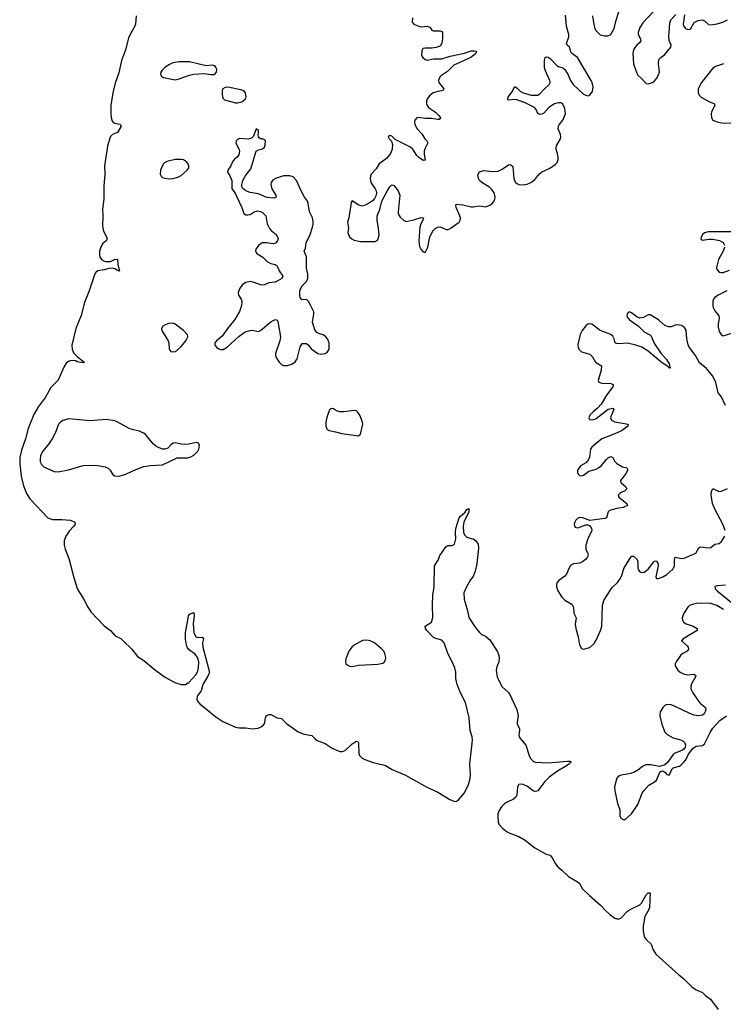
# Model space of a CAD drawing. Header units: inches. Extents: x 1678753 to 1858649, y 384643 to 522370.
# Tile 41 of 91: x 1728820 to 1735570, y 477701 to 487153. Entities that reach past the tile are written whole.
import ezdxf

# ---------------------------------------------------------------- set-up
doc = ezdxf.new("R2010")
doc.units = ezdxf.units.IN
doc.header["$MEASUREMENT"] = 0
for name, color, linetype in [('B7428', 7, 'Continuous'), ('B7437', 7, 'Continuous'), ('B7438', 7, 'Continuous')]:
    doc.layers.add(name, color=color, linetype=linetype)

msp = doc.modelspace()

# ---------------------------------------------------------------- linework, layer by layer
at = {"layer": 'B7428', "color": 6}
for points, elevation in [([(1729936.3, 487190), (1729931.1, 487110), (1729924.2, 487090), (1729881.6, 487018.4), (1729862.9, 486977.1), (1729834.4, 486865.6), (1729797.9, 486762.1), (1729770, 486644.7), (1729737.2, 486542.8), (1729714.2, 486450), (1729694.9, 486330), (1729694.9, 486234.9), (1729705.2, 486185.2), (1729712.7, 486172.7), (1729730, 486159.8), (1729784.9, 486150), (1729794.8, 486130), (1729758.6, 486070), (1729710, 486049.9), (1729690, 486032.2), (1729682.9, 486017.1), (1729662, 485938), (1729633.2, 485750), (1729636.1, 485670), (1729627.4, 485552.6), (1729626.1, 485430), (1729615.6, 485335.6), (1729618.3, 485270), (1729613, 485170), (1729624.1, 485124.1), (1729653.1, 485070), (1729659.3, 485050), (1729648.5, 485030), (1729616.1, 485003.9), (1729599.9, 484980.1), (1729586, 484930), (1729586.3, 484890), (1729591.8, 484870), (1729607.5, 484847.5), (1729630, 484835.1), (1729650, 484830.7), (1729690, 484833.3), (1729730.2, 484850.2), (1729755.1, 484855.1), (1729759.6, 484850), (1729761.8, 484801.8), (1729776.1, 484743.9), (1729770, 484739.1), (1729765.7, 484745.7), (1729750.2, 484749.8), (1729739.2, 484759.2), (1729710, 484768), (1729674.2, 484765.8), (1729630, 484752.8), (1729570, 484744), (1729550, 484726.5), (1729537, 484703), (1729487.2, 484550), (1729442.4, 484437.6), (1729410, 484314.6), (1729358.9, 484190), (1729319.7, 484030), (1729321.9, 483990), (1729336.5, 483956.5), (1729370, 483918.8), (1729436.5, 483870), (1729437, 483863), (1729430, 483859.5), (1729371.6, 483870), (1729357.3, 483877.3), (1729310, 483881.2), (1729286.7, 483873.3), (1729264.6, 483855.4), (1729242.5, 483817.5), (1729188.5, 483691.5), (1729117.9, 483622.1), (1729066.2, 483530), (1728999.8, 483440.2), (1728956.4, 483363.6), (1728900.2, 483230), (1728874, 483130), (1728837.6, 483022.4), (1728821.8, 482950), (1728819.7, 482890), (1728832.9, 482772.9), (1728857.7, 482677.7), (1728886.3, 482606.3), (1728919.8, 482550), (1729091, 482371), (1729133.9, 482353.9), (1729225.1, 482354.9), (1729307.5, 482347.5), (1729348.5, 482330), (1729352.6, 482310), (1729339.3, 482290), (1729295.5, 482244.5), (1729263.2, 482196.8), (1729247.8, 482152.2), (1729245, 482110), (1729255.8, 482070), (1729290, 481982.3), (1729337.8, 481797.8), (1729372.5, 481692.5), (1729393.1, 481653.1), (1729430, 481601.2), (1729473.7, 481513.7), (1729504.9, 481464.9), (1729630, 481334.8), (1729690.2, 481290), (1729737.1, 481237.1), (1729790, 481211.8), (1729810, 481195.4), (1729894.6, 481110), (1729950, 481041.4), (1730000, 481008.6)], 200), ([(1730000, 483188.5), (1729970, 483203.2), (1729910, 483215.2), (1729869.1, 483229.1), (1729753.8, 483293.8), (1729730, 483303.1), (1729650, 483316.1), (1729496, 483304), (1729290, 483321.9), (1729234.4, 483305.6), (1729209.6, 483290.4), (1729190.9, 483269.1), (1729161.7, 483190), (1729132.5, 483130), (1729099.8, 483080.2), (1729040.2, 483010), (1729019.6, 482970), (1729014.8, 482930), (1729017.5, 482910), (1729030, 482881.9), (1729050, 482862.1), (1729070, 482850.5), (1729150, 482814.6), (1729190, 482814.1), (1729288.1, 482831.9), (1729430, 482873.9), (1729550, 482877.5), (1729640.7, 482860.7), (1729669.5, 482849.5), (1729687.7, 482830), (1729709, 482789), (1729730, 482775.5), (1729770, 482771.9), (1729830, 482786.9), (1729910, 482826.5), (1730000, 482859.8)], 300)]:
    msp.add_lwpolyline(points, dxfattribs=dict(at, elevation=elevation))
at = {"layer": 'B7437', "color": 6}
for points, elevation in [([(1732307.6, 480000), (1732330, 479994.5), (1732394, 479954), (1732520.4, 479900.4), (1732726.9, 479786.9), (1732830, 479739.2), (1732947.9, 479667.9), (1732990, 479648.3), (1733010, 479650.4), (1733030, 479664), (1733086.5, 479730), (1733124.6, 479810), (1733142.4, 479870), (1733144.8, 479910), (1733138.7, 480000)], 200), ([(1734080.2, 480000), (1734066.7, 479990), (1733980, 479940), (1733898.8, 479881.2), (1733858.6, 479841.4), (1733790, 479749.7), (1733770, 479742.7), (1733750, 479746.8), (1733691.8, 479791.8), (1733650, 479812.8), (1733630, 479815.4), (1733606.5, 479810), (1733594.3, 479785.7), (1733589.6, 479710), (1733580.4, 479690), (1733558.3, 479670), (1733490, 479639.4), (1733470, 479626.1), (1733441.9, 479598.1), (1733418.5, 479561.5), (1733407.6, 479530), (1733406.1, 479510), (1733409.2, 479450), (1733416, 479430), (1733453.7, 479390), (1733497.7, 479357.7), (1733530, 479340.3), (1733610, 479312.7), (1733670, 479276.8), (1733763.3, 479203.3), (1733870, 479141.3), (1733910, 479131.5), (1733930, 479107.4), (1733959.4, 479050), (1733982.6, 479022.6), (1734022.5, 478990), (1734086.7, 478926.7), (1734187, 478867), (1734220.9, 478810), (1734285.2, 478745.2), (1734393.5, 478653.5), (1734440.6, 478600.6), (1734482.1, 478562.1), (1734530, 478528.7), (1734550, 478522.1), (1734570, 478522.7), (1734590, 478532.8), (1734650, 478595), (1734670, 478609), (1734770, 478656), (1734786.7, 478673.3), (1734830, 478753), (1734850, 478772.1), (1734870, 478770.5), (1734860.7, 478630), (1734854.4, 478610), (1734817.3, 478542.7), (1734801.2, 478450), (1734801.1, 478410), (1734812.4, 478350), (1734830, 478322.5), (1734877.3, 478277.3), (1734893.1, 478230), (1734923.3, 478183.3), (1735144, 477984), (1735190, 477948.4), (1735268.7, 477868.7), (1735310, 477839.4), (1735370, 477813.8), (1735402.6, 477782.6), (1735446.8, 477750), (1735522.1, 477650)], 200), ([(1734827.3, 480000), (1734794.9, 479985.1), (1734750.7, 479949.3), (1734711.9, 479928.1), (1734666.3, 479913.7), (1734590, 479902.4), (1734564.9, 479890), (1734550, 479871.3), (1734541.1, 479850), (1734527.8, 479790), (1734531.2, 479751.2), (1734555.3, 479630), (1734577.1, 479570), (1734577.3, 479510), (1734587.5, 479487.5), (1734610, 479476), (1734630, 479474.8), (1734690, 479530.6), (1734750, 479619.1), (1734792.9, 479727.1), (1734807.9, 479752.1), (1734855.6, 479804.4), (1734910, 479836.3), (1734930, 479854), (1734958.8, 479921.2), (1734970, 479937.3), (1734990, 479941.5), (1735010, 479928.7), (1735030, 479907.3), (1735050, 479902.3), (1735079.7, 479960.3), (1735089.9, 479970.1), (1735151.4, 479988.6), (1735164.9, 480000)], 300), ([(1735008.2, 480000), (1735003.7, 479996.3), (1734954.4, 479985.6), (1734875.7, 480000)], 300)]:
    msp.add_lwpolyline(points, dxfattribs=dict(at, elevation=elevation))
at = {"layer": 'B7438', "color": 6}
for points, elevation in [([(1734316.3, 487190), (1734326.6, 487106.6), (1734336.5, 487070), (1734350, 487045.5), (1734390, 487008.1), (1734430, 486998.5), (1734461.3, 486998.7), (1734490, 487011.8), (1734523.5, 487070), (1734541, 487150), (1734588.8, 487291.2)], 300), ([(1732587.6, 487170), (1732586.3, 487130), (1732602, 487110), (1732648.2, 487090), (1732670, 487086.3), (1732730, 487090.2), (1732746.4, 487086.4), (1732757.8, 487077.8), (1732773.3, 487053.3), (1732785.1, 487045.1), (1732850, 487046.7), (1732870, 487039.1), (1732875.3, 487030), (1732875.5, 486970), (1732868.9, 486930), (1732856.7, 486903.3), (1732844.9, 486895.1), (1732814.2, 486885.8), (1732770, 486880.2), (1732710, 486881), (1732690, 486876.3), (1732683.1, 486870), (1732676.5, 486850), (1732675.8, 486810), (1732688.2, 486790), (1732710, 486772.4), (1732730, 486765.3), (1732790, 486776.9), (1732870, 486778.4), (1732950, 486803.9), (1733086.9, 486833.1), (1733150, 486854), (1733175.6, 486855.6), (1733202, 486850), (1733197.4, 486830), (1733147.9, 486790), (1732984.4, 486715.6), (1732924, 486656), (1732858.1, 486610), (1732843.3, 486590), (1732836.8, 486570), (1732841.7, 486550), (1732889.3, 486490), (1732882.5, 486477.5), (1732870.4, 486470), (1732830, 486464.7), (1732786.8, 486450), (1732753.8, 486426.2), (1732730, 486392.8), (1732722.7, 486370), (1732723.1, 486350), (1732728.1, 486330), (1732740.4, 486310), (1732810, 486265.5), (1732845.3, 486230), (1732858.4, 486210), (1732855.8, 486204.3), (1732843.4, 486196.6), (1732830, 486195.2), (1732770, 486204.3), (1732710, 486204.9), (1732650, 486213.3), (1732630, 486209.8), (1732611.8, 486190), (1732607.8, 486170), (1732610.6, 486150), (1732629.6, 486110), (1732676.5, 486056.5), (1732706.1, 486010), (1732725.1, 485990), (1732734.1, 485970), (1732707.1, 485912.9), (1732700.8, 485890), (1732700, 485860), (1732710, 485805.1), (1732690, 485803.2), (1732650, 485829.9), (1732629.9, 485850), (1732590.6, 485910.6), (1732567.8, 485930), (1732422.5, 486002.5), (1732390, 486034), (1732370, 486042.7), (1732354.8, 486030), (1732364.9, 486010), (1732385.8, 485985.9), (1732395.2, 485955.2), (1732392, 485910), (1732376.6, 485870), (1732338.6, 485821.4), (1732270, 485769.8), (1732238.3, 485721.7), (1732193, 485670), (1732185, 485650), (1732181.8, 485630), (1732188.5, 485590), (1732230.1, 485530.1), (1732239.3, 485510), (1732242, 485490), (1732238.2, 485470), (1732222.7, 485437.3), (1732204, 485416), (1732156.5, 485383.5), (1732110, 485363.8), (1732073.2, 485373.2), (1732010, 485413.6), (1731999.9, 485400.1), (1731976.5, 485250), (1731965.2, 485210), (1731973.1, 485153.1), (1731969.2, 485110), (1731973, 485090), (1731983.9, 485070), (1732005.7, 485050), (1732030, 485037.1), (1732090, 485022.8), (1732230, 485024.1), (1732250, 485034.3), (1732262.3, 485057.7), (1732267.2, 485090), (1732263.4, 485150), (1732249.2, 485230), (1732250.6, 485270), (1732276.2, 485330), (1732294.8, 485410), (1732350, 485514.9), (1732370, 485548), (1732390, 485568), (1732410, 485560.5), (1732430, 485538), (1732450.1, 485510), (1732466.1, 485470), (1732449.3, 485310), (1732451.1, 485290), (1732470, 485256.3), (1732505.5, 485225.5), (1732530, 485217.6), (1732610, 485233.8), (1732670, 485253.7), (1732692.7, 485252.7), (1732687.3, 485230), (1732667.5, 485192.5), (1732659.2, 485160.8), (1732648.1, 485028.1), (1732655.3, 484975.3), (1732667.4, 484950), (1732690, 484924.9), (1732710, 484918.8), (1732734.4, 484970), (1732754.5, 485070), (1732787.7, 485130), (1732806.8, 485150), (1732830, 485161.2), (1732850, 485163.6), (1732870, 485159.2), (1732910, 485139.8), (1732930, 485140.1), (1732950, 485149.4), (1733035.6, 485210), (1733046, 485230), (1733047.5, 485250), (1733034.1, 485294.1), (1733007, 485350), (1733005.2, 485374.8), (1733010, 485382), (1733070, 485376.8), (1733150, 485357), (1733170, 485356.4), (1733230, 485367.7), (1733290, 485358), (1733330, 485372.7), (1733350, 485386.7), (1733370, 485409.2), (1733379.3, 485430), (1733382, 485450), (1733371.2, 485490), (1733350, 485522), (1733330, 485542.1), (1733253.6, 485590), (1733232.4, 485610), (1733221.6, 485630), (1733215.8, 485664.2), (1733230, 485693), (1733270, 485706.3), (1733355, 485695), (1733410, 485699.1), (1733450, 485717.7), (1733510, 485758.7), (1733530, 485762), (1733550, 485743.8), (1733562.1, 485630), (1733574.4, 485594.4), (1733590, 485580.5), (1733610, 485572.1), (1733651.1, 485568.9), (1733690, 485575.7), (1733730, 485592.8), (1733761.5, 485618.5), (1733810, 485676.3), (1733827, 485690), (1733911.2, 485730), (1733958, 485762), (1733977.6, 485782.4), (1733986.2, 485810), (1733986.4, 485830), (1733980.9, 485870), (1733966.2, 485910), (1733965.5, 485930), (1733971.7, 485950), (1734007.3, 486010), (1734012.9, 486030), (1734009.8, 486050), (1733987, 486107), (1733988.2, 486130), (1733994.7, 486145.3), (1734030, 486188.9), (1734054.8, 486250), (1734050, 486302), (1734030, 486341.7), (1734010, 486354.5), (1733990, 486356.3), (1733950, 486345.7), (1733895.2, 486310), (1733850, 486254.8), (1733830, 486245.2), (1733810, 486244.1), (1733790, 486253.5), (1733774.2, 486290), (1733758.3, 486310), (1733670, 486354.2), (1733590, 486385.1), (1733570, 486388.5), (1733510, 486379.7), (1733500.4, 486390), (1733506, 486410), (1733541.9, 486458.1), (1733570, 486510.7), (1733590, 486500.9), (1733623.7, 486463.7), (1733649.1, 486450), (1733726, 486430), (1733770, 486427.6), (1733790, 486430.1), (1733810, 486440.7), (1733852.1, 486487.9), (1733900.7, 486530), (1733908.1, 486550), (1733906.8, 486570), (1733863.5, 486663.5), (1733856.1, 486690), (1733854.9, 486765.1), (1733861, 486790), (1733870, 486797.2), (1733890, 486794), (1733910, 486781.5), (1733970, 486716.1), (1733990, 486704.6), (1734030, 486691.3), (1734050, 486675.2), (1734083.2, 486623.2), (1734105.2, 486570), (1734130, 486531.5), (1734230, 486439.8), (1734250, 486427.4), (1734276.2, 486423.8), (1734291, 486429), (1734314.8, 486465.2), (1734322.2, 486510), (1734313.7, 486550), (1734304, 486570), (1734173, 486790), (1734112.8, 486832.8), (1734103.9, 486850), (1734102.5, 486870), (1734094.5, 486890), (1734071.8, 486910), (1734065.9, 486925.9), (1734087.4, 486990), (1734087.5, 487010), (1734066.3, 487090), (1734055.7, 487195.7)], 300), ([(1734898, 487230), (1734797.7, 487122.3), (1734770, 487078.4), (1734754.4, 487030), (1734754.4, 487010), (1734775.5, 486970), (1734779.3, 486950), (1734765.6, 486930), (1734739.8, 486910), (1734723.3, 486890), (1734710, 486864), (1734702.4, 486830), (1734710.1, 486730), (1734739.7, 486639.7), (1734750, 486622), (1734786.8, 486590), (1734830, 486540.9), (1734850, 486537.6), (1734890, 486549.2), (1734910, 486564.5), (1734930.6, 486590), (1734950, 486623.7), (1734956.7, 486650), (1734947.9, 486732.1), (1734952.7, 486770), (1734970, 486789.4), (1735010, 486818.3), (1735066.2, 486890), (1735069.8, 486910), (1735052.3, 486952.3), (1735048.1, 486988.1), (1735057.1, 487122.9), (1735067.6, 487152.4), (1735116.3, 487203.7)], 300), ([(1735199.5, 487200.5), (1735185.2, 487110), (1735192.7, 487090), (1735209.2, 487070), (1735230, 487059.1), (1735250, 487061.5), (1735259.7, 487070), (1735292.3, 487127.7), (1735330, 487147.2), (1735371.5, 487151.5), (1735390, 487142.7), (1735428, 487108), (1735450, 487103.3), (1735510, 487113), (1735566, 487130), (1735609.2, 487150.7)], 300), ([(1735571.5, 486728.5), (1735494.4, 486705.6), (1735471.5, 486688.5), (1735360.1, 486550), (1735330.6, 486490), (1735329.1, 486450), (1735338.9, 486430), (1735359.3, 486410), (1735430, 486369.7), (1735484.9, 486344.9), (1735490.1, 486330), (1735458.3, 486270), (1735453.1, 486250), (1735457.1, 486210), (1735470.2, 486190), (1735511.4, 486171.4), (1735570, 486160.5), (1735710, 486166.3)], 300), ([(1735670, 485115.7), (1735423.6, 485116.4), (1735390, 485108.2), (1735370.3, 485090), (1735360.3, 485070), (1735355.5, 485050), (1735370, 485037.1), (1735430, 485046.3), (1735470, 485046.3), (1735534.3, 485034.3), (1735570, 485015.2), (1735581.4, 484990)], 300), ([(1735580.6, 484970), (1735567.5, 484930), (1735524.3, 484850), (1735507.9, 484787.9), (1735505.9, 484770), (1735511.4, 484751.4), (1735530, 484731.1), (1735550, 484725.5), (1735570, 484728), (1735630, 484747.9)], 300), ([(1735604.7, 484550), (1735522.4, 484510), (1735490, 484486.8), (1735477.1, 484470), (1735469.5, 484450), (1735468.4, 484411.6), (1735473.8, 484390), (1735490, 484357.7), (1735526.8, 484310), (1735529.6, 484290), (1735519.9, 484230), (1735520.6, 484200.6), (1735530, 484161.3), (1735550, 484130.3), (1735570, 484119.5), (1735670, 484150.7)], 300), ([(1735590, 483449.9), (1735552.8, 483532.8), (1735522.1, 483570), (1735499.1, 483670), (1735470, 483732.9), (1735410, 483804.7), (1735340.9, 483860.9), (1735303.1, 483930), (1735241.8, 484010), (1735232.6, 484032.6), (1735221, 484090), (1735214.3, 484174.3), (1735198.2, 484198.2), (1735170, 484217.2), (1735130, 484225), (1735110, 484222.3), (1735070, 484205.3), (1735043.4, 484203.4), (1735010, 484219.2), (1734950, 484273.6), (1734870, 484318.7), (1734850, 484320.4), (1734804, 484296), (1734770, 484289.7), (1734740, 484300), (1734690, 484340.4), (1734670, 484349.7), (1734656.9, 484343.1), (1734647.2, 484330), (1734645.2, 484310), (1734650, 484293.4), (1734670, 484272.7), (1734754.2, 484214.2), (1734810, 484155.6), (1734866.8, 484126.8), (1734876.9, 484116.9), (1734910, 484040.2), (1734970, 483953.2), (1735026.7, 483890), (1735051.4, 483850), (1735058, 483818), (1735064.7, 483810), (1735053.1, 483806.9), (1735040.9, 483820.9), (1734970, 483869.5), (1734851, 483971), (1734790, 484008.4), (1734730, 484029.6), (1734650, 484049.1), (1734570, 484041.8), (1734543.8, 484043.8), (1734532.7, 484052.7), (1734524.5, 484090), (1734510, 484116.8), (1734490, 484131.7), (1734388.5, 484168.5), (1734310, 484230.9), (1734290, 484235.1), (1734270, 484229.8), (1734250, 484215), (1734215.5, 484170), (1734197, 484130), (1734175.2, 484035.2), (1734176.5, 484010), (1734184, 483990), (1734210, 483965.2), (1734290, 483941.8), (1734316.7, 483916.7), (1734345, 483865), (1734402.4, 483830), (1734399.8, 483790), (1734370.2, 483690.2), (1734374.9, 483674.9), (1734405.6, 483665.6), (1734490, 483661.1), (1734513.6, 483650), (1734510.1, 483630), (1734449.1, 483550), (1734397.1, 483462.9), (1734359.5, 483420.5), (1734321.1, 483390), (1734290, 483356.2), (1734279.5, 483330), (1734283, 483323), (1734292.4, 483312.4), (1734330, 483315.8), (1734350, 483325.7), (1734466.9, 483413.1), (1734510, 483425.7), (1734518.5, 483410), (1734493.7, 483350), (1734489.6, 483330), (1734496.3, 483310), (1734530, 483294.3), (1734656.4, 483270), (1734654.7, 483250), (1734600.2, 483210), (1734530, 483178.1), (1734404.2, 483130), (1734330, 483069.9), (1734308.5, 483050), (1734297.7, 483030), (1734286.4, 482953.6), (1734274.4, 482925.6), (1734250, 482899.3), (1734201.7, 482870), (1734170.3, 482830), (1734170, 482807.3), (1734178, 482790), (1734190, 482778), (1734210, 482774.7), (1734230, 482781.6), (1734279.3, 482820.7), (1734350, 482838.8), (1734374.2, 482850), (1734398.7, 482870), (1734448.5, 482931.5), (1734470, 482950.1), (1734490, 482959.8), (1734509.5, 482949.5), (1734530, 482912.7), (1734550, 482894.3), (1734601.8, 482861.8), (1734643.8, 482850), (1734653.3, 482833.3), (1734631.1, 482790), (1734584.7, 482730), (1734587.1, 482710), (1734633.9, 482670), (1734645.6, 482650), (1734626.9, 482630), (1734582.6, 482610), (1734563, 482590), (1734567.8, 482570), (1734645.5, 482510), (1734652.2, 482490), (1734610, 482472), (1734550, 482462), (1734479.8, 482440.2), (1734464.8, 482430), (1734450, 482371.8), (1734435.1, 482364.9), (1734290, 482344.5), (1734222.9, 482370), (1734190, 482374.5), (1734170, 482365.1), (1734155.8, 482350), (1734144.5, 482330), (1734140.2, 482310), (1734143.6, 482290), (1734150, 482281.7), (1734175.8, 482275.8), (1734250, 482303.3), (1734270, 482305.1), (1734290, 482294.7), (1734305.8, 482270), (1734309.4, 482249.4), (1734270.4, 482170), (1734251, 482110), (1734251.9, 482070), (1734270.5, 482030), (1734273, 482010), (1734265, 481990), (1734249.8, 481970.2), (1734220.2, 481950), (1734190, 481935.4), (1734131.6, 481928.4), (1734104.7, 481915.3), (1734090, 481891.5), (1734066.6, 481830), (1734049.2, 481810.8), (1733992, 481770), (1733977.5, 481750), (1733971.2, 481730), (1733970.1, 481710), (1733981.7, 481670), (1734019.6, 481610), (1734050, 481579.9), (1734110, 481545), (1734126.7, 481526.7), (1734132.2, 481510), (1734136.2, 481456.2), (1734158, 481410), (1734150.6, 481350), (1734154, 481310), (1734178.4, 481230), (1734190, 481150.7), (1734210, 481116.5), (1734230.3, 481110.3), (1734290, 481126.2), (1734330, 481164.7), (1734350, 481196.5), (1734392.3, 481290), (1734404.6, 481330), (1734410.6, 481530), (1734423.2, 481576.8), (1734500.3, 481699.7), (1734553.9, 481750), (1734578, 481782), (1734592.2, 481810), (1734619.2, 481890), (1734690, 482004.5), (1734710, 482002), (1734744, 481970), (1734751.5, 481950), (1734750.1, 481890.1), (1734755, 481875), (1734770, 481852.8), (1734790, 481845.4), (1734810, 481849.6), (1734850, 481878.1), (1734904.2, 481950), (1734910, 481955.5), (1734930, 481959.1), (1734943.9, 481930), (1734944.5, 481910), (1734923.7, 481803.7), (1734929.5, 481789.5), (1734949.5, 481789.5), (1734990, 481805), (1735030, 481829), (1735090, 481882.9), (1735101, 481910), (1735101, 481970), (1735107.6, 481992.4), (1735170, 481981.7), (1735194.8, 481985.2), (1735306.8, 482033.2), (1735336.2, 482083.8), (1735347, 482093), (1735430, 482083.3), (1735450, 482086.9), (1735490, 482117.1), (1735530, 482126.4), (1735554.6, 482145.4), (1735583.6, 482196.4)], 300), ([(1730000, 482859.8), (1730010, 482863.5), (1730074.4, 482874.4), (1730190, 482878.7), (1730330, 482947), (1730430, 482946), (1730462.4, 482957.6), (1730490, 482972.2), (1730529.6, 483010), (1730539.1, 483030), (1730544.7, 483070), (1730532.3, 483090), (1730513.5, 483093.5), (1730441.2, 483078.8), (1730403.7, 483076.3), (1730370, 483077.2), (1730310, 483089.8), (1730292, 483088), (1730270, 483071.9), (1730240.1, 483039.9), (1730210, 483029.9), (1730190, 483031.2), (1730150, 483045.9), (1730122.9, 483062.9), (1730101.6, 483081.6), (1730030, 483167.1), (1730010, 483183.7), (1730000, 483188.5)], 300), ([(1735587.3, 482250), (1735566.8, 482310), (1735490, 482454.5), (1735468.3, 482510), (1735452.6, 482590), (1735456, 482624), (1735470, 482651.7), (1735530, 482625.6), (1735551.5, 482628.5), (1735610, 482652)], 300), ([(1733138.7, 480000), (1733138.1, 480010), (1733163.9, 480236.1), (1733159.6, 480270), (1733142.8, 480330), (1733132.6, 480452.6), (1733098.1, 480598.1), (1733049, 480690), (1733017.2, 480770), (1733005.7, 480830), (1733003.3, 480890), (1732993.8, 480930), (1732970, 480987.8), (1732925.8, 481070), (1732892.4, 481172.4), (1732870, 481196.6), (1732812.4, 481212.4), (1732790, 481224.1), (1732724.8, 481290), (1732712.5, 481310), (1732709.8, 481330), (1732769.9, 481370.1), (1732784.8, 481415.2), (1732779.2, 481530), (1732783.6, 481630), (1732794.9, 481710), (1732799.7, 481910), (1732837, 481970), (1732850, 482010.8), (1732910, 482096), (1732930, 482106), (1732970, 482106), (1732990, 482118), (1733005.1, 482170), (1733000.4, 482230), (1733003.5, 482270), (1733036.2, 482370), (1733050, 482387.7), (1733094.8, 482425.2), (1733110, 482451), (1733130, 482462), (1733130, 482429), (1733081.6, 482330), (1733073, 482290), (1733078, 482230), (1733088.6, 482208.6), (1733110, 482186), (1733151.6, 482171.6), (1733170, 482171.3), (1733196, 482150), (1733217, 482117), (1733221.6, 482081.6), (1733206.5, 481930), (1733190, 481859.3), (1733171.1, 481808.9), (1733145.1, 481774.9), (1733106, 481710), (1733082.4, 481650), (1733084.6, 481590), (1733117.6, 481477.6), (1733130, 481413.4), (1733190, 481322.4), (1733230, 481270.6), (1733250, 481250.8), (1733290, 481236), (1733330, 481200.7), (1733405.3, 481085.3), (1733416.2, 481050), (1733418.5, 481021.5), (1733416, 480990), (1733398.4, 480941.6), (1733392.7, 480910), (1733402.3, 480842.3), (1733448.2, 480748.2), (1733510, 480695.8), (1733520.4, 480680.4), (1733590, 480530.3), (1733601.6, 480470), (1733591.4, 480410), (1733594, 480390), (1733614, 480350), (1733616.1, 480330), (1733609.1, 480290), (1733612.7, 480270), (1733624.6, 480250), (1733676.5, 480190), (1733706.2, 480090), (1733722, 480062), (1733750, 480033.4), (1733770, 480025.8), (1733890, 480018.9), (1734075.9, 480035.9), (1734096.5, 480036.5), (1734110.3, 480030.3), (1734098.4, 480021.6), (1734093.7, 480010), (1734080.2, 480000)], 200), ([(1735590, 481724.4), (1735510, 481718.6), (1735489.1, 481710.9), (1735492.1, 481690), (1735512.4, 481670), (1735650, 481557.6)], 300), ([(1735572.1, 481492.1), (1735507.9, 481530), (1735450, 481550.2), (1735347.2, 481552.8), (1735310.8, 481549.2), (1735262.7, 481537.3), (1735247.5, 481530), (1735230, 481512.5), (1735187.8, 481450), (1735175, 481410), (1735177.9, 481390), (1735188.8, 481370), (1735213.3, 481353.3), (1735280.9, 481330), (1735319, 481310), (1735318.9, 481290), (1735184.2, 481210), (1735170.3, 481190), (1735223.1, 481143.1), (1735232.6, 481130), (1735236.6, 481110), (1735225.2, 481090), (1735182, 481070), (1735160.8, 481050), (1735116.6, 480990), (1735107.7, 480970), (1735108.8, 480950), (1735134, 480910), (1735158, 480890), (1735190, 480872.9), (1735230, 480865.5), (1735289.1, 480869.1), (1735302.5, 480862.5), (1735305.9, 480850), (1735262.1, 480770), (1735258.1, 480750), (1735260.1, 480730), (1735277.7, 480690), (1735333.2, 480610), (1735350, 480590.1), (1735400.1, 480550), (1735402.5, 480530), (1735397.4, 480510), (1735386.7, 480490), (1735370, 480478.1), (1735327.9, 480472.1), (1735290, 480478.2), (1735250, 480491.5), (1735110, 480561.7), (1735070, 480576.5), (1735030, 480578), (1735010.5, 480569.5), (1734988.8, 480550), (1734965.6, 480510), (1734960.1, 480470), (1734979.4, 480390), (1735010, 480313.2), (1735032.8, 480290), (1735090, 480261), (1735150, 480244.6), (1735183.2, 480230), (1735200.9, 480210), (1735207.3, 480190), (1735205, 480170), (1735191.7, 480150), (1735179.2, 480140.8), (1735110, 480112.7), (1735090, 480098.8), (1735036.5, 480023.5), (1735008.2, 480000)], 300), ([(1730000, 481008.6), (1730010, 481002), (1730110, 480918.8), (1730210, 480845.1), (1730309.5, 480789.5), (1730370, 480770.1), (1730410, 480770.5), (1730441.5, 480790), (1730512.6, 480867.4), (1730530, 480902.9), (1730536.5, 480930), (1730537.8, 480990), (1730525.6, 481030), (1730503.1, 481063.1), (1730450, 481100.5), (1730430, 481122.8), (1730418.8, 481150), (1730410, 481205.2), (1730408.9, 481270), (1730431.2, 481370), (1730438.5, 481430), (1730450, 481445.5), (1730490, 481464), (1730492.8, 481432.8), (1730485.4, 481354.6), (1730489.5, 481270), (1730510.1, 481230.1), (1730530, 481221.4), (1730570, 481224.9), (1730584.2, 481210), (1730574, 481170), (1730575.8, 481130), (1730639.7, 480890), (1730625.4, 480850), (1730575.3, 480770), (1730561, 480710), (1730521.1, 480658.9), (1730517.7, 480630), (1730526.7, 480610), (1730547.3, 480587.3), (1730700.4, 480460.4), (1730770, 480414.8), (1730890, 480362.3), (1730930, 480354.1), (1730990, 480354.6), (1731050, 480345.5), (1731106.2, 480353.8), (1731149.9, 480370.1), (1731166.2, 480390), (1731172.7, 480407.3), (1731176.8, 480450), (1731183.5, 480470), (1731210, 480484.6), (1731230, 480482.4), (1731290, 480452.4), (1731330, 480446), (1731378.6, 480398.6), (1731490, 480315.9), (1731550, 480294.4), (1731623, 480283), (1731653.7, 480250), (1731674.6, 480234.6), (1731750, 480206.4), (1731818.9, 480158.9), (1731890, 480129.6), (1731912.7, 480127.3), (1731943.6, 480136.4), (1732010, 480201.6), (1732050, 480228.5), (1732063.1, 480223.1), (1732071, 480211), (1732073, 480110), (1732080.4, 480090), (1732104.4, 480064.4), (1732130, 480050.5), (1732210, 480023.9), (1732307.6, 480000)], 200), ([(1735164.9, 480000), (1735190, 480021.2), (1735210, 480047.9), (1735237.9, 480102.1), (1735280.9, 480159.1), (1735310, 480178.4), (1735370, 480185.2), (1735390, 480201.7), (1735442.9, 480310), (1735469.2, 480350.8), (1735535.5, 480424.5), (1735600.3, 480470)], 300), ([(1734875.7, 480000), (1734870, 480001), (1734830, 480001.2), (1734827.3, 480000)], 300)]:
    msp.add_lwpolyline(points, dxfattribs=dict(at, elevation=elevation))
at = {"layer": 'B7438', "color": 6, "elevation": 300}
for points in [[(1730348.5, 486748.5), (1730290, 486740.2), (1730250, 486721.6), (1730208.2, 486690), (1730187.1, 486670), (1730174, 486650), (1730170.2, 486630), (1730180.7, 486610), (1730198.9, 486598.9), (1730310, 486577.6), (1730350, 486584.7), (1730450, 486621.9), (1730490, 486630.2), (1730590, 486637.3), (1730653, 486627), (1730690, 486628), (1730708.7, 486650), (1730710, 486677), (1730706, 486690), (1730690.6, 486710), (1730670, 486716.5), (1730610, 486709), (1730448.4, 486748.4)], [(1730815.1, 486504.9), (1730790, 486503.9), (1730769.5, 486490.5), (1730762.9, 486470), (1730763.2, 486436.8), (1730770, 486400.5), (1730783.4, 486383.4), (1730890, 486355.8), (1730910, 486355.3), (1730950, 486365.9), (1730984.5, 486390), (1730992.2, 486410), (1730987.6, 486450), (1730970.6, 486470.6), (1730941.4, 486481.4)], [(1731090, 486105.2), (1731064.4, 486035.6), (1731044.2, 486015.8), (1731012.4, 486007.6), (1730930, 486011.5), (1730910, 486004.1), (1730895.9, 485990), (1730891.9, 485970), (1730924.4, 485904.4), (1730927.2, 485890), (1730923.1, 485856.9), (1730907.7, 485832.3), (1730876, 485810), (1730860.2, 485790), (1730845, 485750), (1730816.9, 485710), (1730814.3, 485690), (1730836.1, 485656.1), (1730855, 485610), (1730854.4, 485530), (1730886.8, 485486.8), (1730900.2, 485460.2), (1730952.1, 485352), (1730971.5, 485291.5), (1730990, 485280.5), (1731010, 485279.1), (1731030, 485284.6), (1731069.5, 485310.5), (1731101.8, 485318.2), (1731130, 485313.5), (1731150, 485302), (1731180.7, 485270), (1731193.1, 485193.1), (1731215.7, 485150), (1731232.3, 485130), (1731280.2, 485090), (1731293.8, 485070), (1731298, 485050), (1731292.8, 485030), (1731273.1, 485006.8), (1731250, 485003.2), (1731190, 485012.1), (1731144.9, 485010), (1731110, 484987.3), (1731085.8, 484950), (1731082.3, 484930), (1731095.6, 484910), (1731152.4, 484872.4), (1731197.4, 484830), (1731230, 484813.8), (1731270, 484803.2), (1731289, 484789), (1731310, 484744), (1731345.2, 484690), (1731334.9, 484670), (1731290, 484642.4), (1731270, 484634), (1731210, 484628.3), (1731170, 484608.5), (1731150, 484604.5), (1731130, 484607.9), (1731070, 484631.1), (1731030, 484638.8), (1730990, 484632), (1730957.6, 484610), (1730927.1, 484570), (1730916.9, 484530), (1730919.7, 484510), (1730943.7, 484470), (1730949.6, 484449.6), (1730948.3, 484410), (1730928.2, 484351.8), (1730883.4, 484276.6), (1730812, 484190), (1730763.2, 484116.8), (1730706.7, 484070), (1730690.4, 484050), (1730690.4, 484030), (1730707, 484010), (1730730, 483993.1), (1730750, 483986.7), (1730771.9, 483988.1), (1730810, 484008.9), (1730925.3, 484114.7), (1730983.7, 484156.3), (1731030, 484170.7), (1731050, 484172), (1731110, 484160.9), (1731130, 484168.6), (1731230, 484254.3), (1731250, 484267.3), (1731275.2, 484275.2), (1731290, 484270.4), (1731296.3, 484256.3), (1731321.7, 484110), (1731314.1, 484070), (1731274.2, 483950), (1731273.7, 483930), (1731279.3, 483910), (1731310, 483864.4), (1731330, 483843.9), (1731350, 483833), (1731390, 483833.2), (1731430, 483847.2), (1731461.4, 483870), (1731482.3, 483897.7), (1731510, 484013.4), (1731530, 484046), (1731570, 484044), (1731590, 484027.7), (1731615.3, 483995.3), (1731648.2, 483970), (1731680.5, 483950), (1731710, 483942.2), (1731749.3, 483950), (1731770, 483962.3), (1731782.2, 483977.8), (1731790, 483998), (1731788.7, 484050), (1731772.8, 484090), (1731758.3, 484110), (1731730, 484129.7), (1731697.6, 484137.6), (1731670.7, 484150.7), (1731650, 484175.1), (1731629.8, 484250), (1731643.2, 484330), (1731641.1, 484350), (1731610, 484414), (1731590, 484449.7), (1731570, 484468.6), (1731530, 484464.4), (1731522.3, 484470), (1731510, 484487.8), (1731506.7, 484506.7), (1731506.8, 484550), (1731512.6, 484570), (1731530, 484599.8), (1731570, 484639.7), (1731582.7, 484670), (1731585.2, 484710), (1731571.5, 484771.5), (1731570, 484878), (1731549.6, 484930), (1731560.7, 484959.3), (1731568.7, 485010), (1731606.4, 485090), (1731630, 485160.5), (1731636.8, 485190), (1731636.8, 485216.8), (1731629.7, 485250), (1731600.5, 485310), (1731588.3, 485390), (1731579.7, 485410), (1731552.1, 485450), (1731519.8, 485510), (1731474.8, 485610), (1731444.2, 485644.2), (1731410, 485656), (1731350, 485653.5), (1731274.6, 485630), (1731246.2, 485610), (1731232.5, 485590), (1731228.1, 485570), (1731237.5, 485530), (1731278.5, 485470), (1731279.6, 485450), (1731261.1, 485438.9), (1731190, 485446.6), (1731110, 485481.1), (1731030, 485495.3), (1730989.4, 485510), (1730957.5, 485537.5), (1730951.3, 485550), (1730951, 485570), (1730961.5, 485610), (1730983.5, 485650), (1731037.1, 485722.9), (1731089.7, 485890), (1731110, 485904.6), (1731150, 485914.9), (1731169.4, 485930), (1731176.2, 485950), (1731177.2, 485990), (1731163.2, 486003.2), (1731150, 486009.2), (1731130, 486009.3), (1731118, 486018), (1731109.5, 486029.5), (1731106.8, 486046.8), (1731111.3, 486068.7), (1731109.3, 486089.3)], [(1730310, 485812.6), (1730230, 485791.8), (1730210, 485780.6), (1730194.7, 485765.3), (1730169, 485710), (1730168.9, 485670), (1730177.8, 485650), (1730190, 485639.3), (1730211.3, 485631.3), (1730250, 485626.4), (1730290, 485628.3), (1730337.4, 485642.6), (1730370, 485657.8), (1730428, 485710), (1730441.2, 485730), (1730442.3, 485750), (1730435.2, 485770), (1730418.8, 485790), (1730390, 485806.8), (1730371.9, 485811.9)], [(1730290, 484239.5), (1730250, 484237.7), (1730214.4, 484225.6), (1730191.8, 484210), (1730180.8, 484190), (1730182.2, 484170), (1730244.8, 484070), (1730251, 484049), (1730254.9, 483994.9), (1730260.7, 483980.7), (1730270, 483968.9), (1730290, 483965.8), (1730310, 483969.3), (1730330, 483979.7), (1730370, 484014.7), (1730413.6, 484070), (1730432, 484110), (1730428.9, 484128.9), (1730392.2, 484170), (1730312.1, 484232.1)], [(1731810, 483420.7), (1731793.3, 483406.7), (1731765, 483335), (1731756.9, 483290), (1731757.3, 483250), (1731766.2, 483226.2), (1731775.8, 483215.8), (1731788.2, 483208.2), (1731850, 483198.4), (1731910, 483179.4), (1732070, 483159.6), (1732087.2, 483172.8), (1732093.6, 483186.4), (1732111.2, 483270), (1732109.8, 483290), (1732086.8, 483350), (1732060.4, 483390), (1732050, 483397.7), (1732030, 483402.6), (1731930, 483388.6), (1731890.4, 483390.4), (1731858.8, 483398.8), (1731830, 483416.9)], [(1732150, 481198), (1732107.7, 481192.3), (1732030.2, 481150), (1732007.2, 481130), (1731979, 481090), (1731950, 481018), (1731945.4, 480990), (1731950.2, 480970.2), (1731960.4, 480960.4), (1731990, 480944.6), (1732030, 480946.5), (1732070, 480958.3), (1732254.6, 480965.4), (1732304.2, 480975.8), (1732319.7, 480990), (1732329.8, 481010.2), (1732331.6, 481030), (1732321.4, 481070), (1732312, 481090), (1732295, 481110), (1732225.1, 481170), (1732181.3, 481190)]]:
    msp.add_lwpolyline(points, close=True, dxfattribs=at)

doc.saveas('drawing.dxf')
